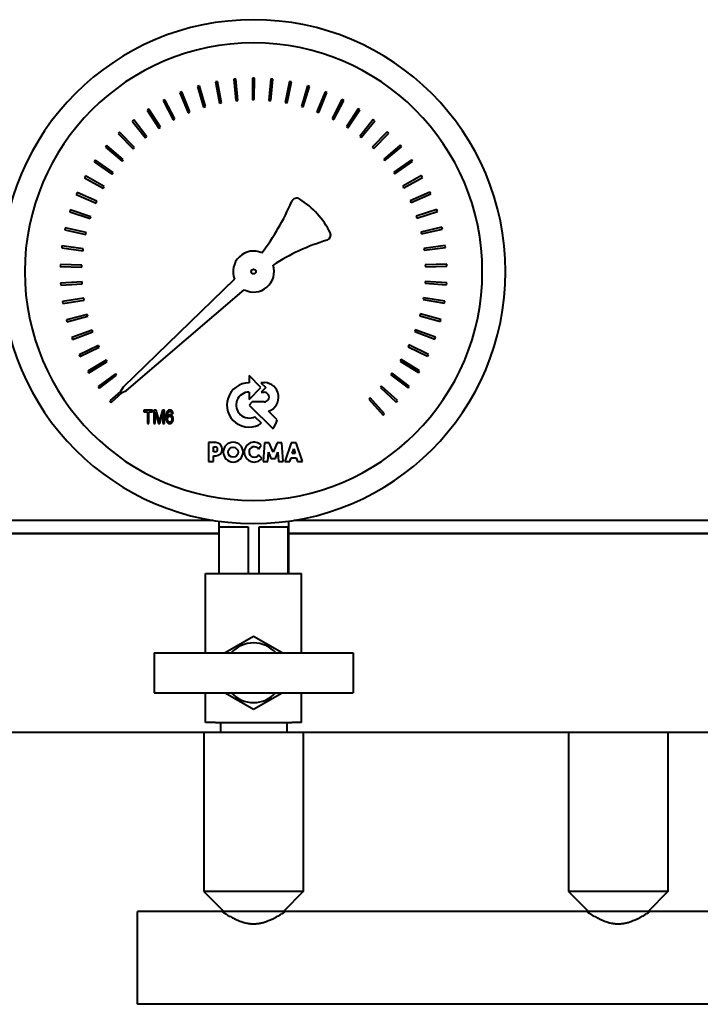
# Model space of a CAD drawing. Header units: millimetres. Extents: x -4428 to 3866, y -3426 to 3855.
# Tile 69 of 191: x -3273 to -3068, y 2896 to 3193. Entities that reach past the tile are written whole.
import ezdxf

# ---------------------------------------------------------------- set-up
doc = ezdxf.new("R2010")
doc.units = ezdxf.units.MM
doc.linetypes.add('K5LT_BASIC', pattern=[0])
doc.layers.add('Системный слой', color=7, linetype='Continuous')

# ---------------------------------------------------------------- blocks, each defined once
blk = doc.blocks.new('U0')
at = {"layer": 'Системный слой', "color": 150, "linetype": 'K5LT_BASIC', "lineweight": 40, "true_color": 0x0080ff}
for p, q in [((-3202.69, 3174.94), (-3202.68, 3168.44)), ((-3202.08, 3174.94), (-3202.69, 3174.94)), ((-3202.12, 3168.46), (-3202.08, 3174.94)), ((-3218.69, 3172.6), (-3219.27, 3172.42)), ((-3219.27, 3172.42), (-3217.42, 3166.2)), ((-3216.88, 3166.37), (-3218.69, 3172.6)), ((-3213.24, 3173.91), (-3213.83, 3173.79)), ((-3213.83, 3173.79), (-3212.59, 3167.42)), ((-3212.03, 3167.54), (-3213.24, 3173.91)), ((-3207.69, 3174.69), (-3208.29, 3174.63)), ((-3208.29, 3174.63), (-3207.66, 3168.17)), ((-3207.1, 3168.24), (-3207.69, 3174.69)), ((-3197.09, 3174.7), (-3197.71, 3168.23)), ((-3197.14, 3168.2), (-3196.48, 3174.65)), ((-3196.48, 3174.65), (-3197.09, 3174.7)), ((-3191.53, 3173.93), (-3192.77, 3167.55)), ((-3192.21, 3167.46), (-3190.94, 3173.82)), ((-3190.94, 3173.82), (-3191.53, 3173.93)), ((-3186.08, 3172.63), (-3187.92, 3166.4)), ((-3187.37, 3166.26), (-3185.5, 3172.46)), ((-3185.5, 3172.46), (-3186.08, 3172.63)), ((-3223.99, 3170.77), (-3224.55, 3170.54)), ((-3224.55, 3170.54), (-3222.11, 3164.52)), ((-3221.59, 3164.75), (-3223.99, 3170.77)), ((-3180.77, 3170.81), (-3183.21, 3164.79)), ((-3182.68, 3164.59), (-3180.21, 3170.59)), ((-3180.21, 3170.59), (-3180.77, 3170.81)), ((-3229.09, 3168.44), (-3229.63, 3168.16)), ((-3229.63, 3168.16), (-3226.62, 3162.4)), ((-3226.12, 3162.67), (-3229.09, 3168.44)), ((-3217.42, 3166.2), (-3216.88, 3166.37)), ((-3212.59, 3167.42), (-3212.03, 3167.54)), ((-3207.66, 3168.17), (-3207.1, 3168.24)), ((-3202.68, 3168.44), (-3202.12, 3168.46)), ((-3197.71, 3168.23), (-3197.14, 3168.2)), ((-3192.77, 3167.55), (-3192.21, 3167.46)), ((-3187.92, 3166.4), (-3187.37, 3166.26)), ((-3175.67, 3168.49), (-3178.67, 3162.73)), ((-3178.16, 3162.48), (-3175.13, 3168.21)), ((-3175.13, 3168.21), (-3175.67, 3168.49)), ((-3233.94, 3165.63), (-3234.45, 3165.3)), ((-3234.45, 3165.3), (-3230.9, 3159.85)), ((-3230.44, 3160.18), (-3233.94, 3165.63)), ((-3222.11, 3164.52), (-3221.59, 3164.75)), ((-3183.21, 3164.79), (-3182.68, 3164.59)), ((-3170.81, 3165.69), (-3174.35, 3160.24)), ((-3173.87, 3159.95), (-3170.3, 3165.36)), ((-3170.3, 3165.36), (-3170.81, 3165.69)), ((-3238.5, 3162.36), (-3238.98, 3161.99)), ((-3238.98, 3161.99), (-3234.92, 3156.91)), ((-3234.49, 3157.28), (-3238.5, 3162.36)), ((-3230.9, 3159.85), (-3230.44, 3160.18)), ((-3226.62, 3162.4), (-3226.12, 3162.67)), ((-3178.67, 3162.73), (-3178.16, 3162.48)), ((-3174.35, 3160.24), (-3173.87, 3159.95)), ((-3166.24, 3162.44), (-3170.29, 3157.36)), ((-3169.84, 3157.02), (-3165.77, 3162.06)), ((-3165.77, 3162.06), (-3166.24, 3162.44)), ((-3242.73, 3158.68), (-3243.16, 3158.26)), ((-3243.16, 3158.26), (-3238.64, 3153.59)), ((-3238.25, 3154), (-3242.73, 3158.68)), ((-3234.92, 3156.91), (-3234.49, 3157.28)), ((-3170.29, 3157.36), (-3169.84, 3157.02)), ((-3162.01, 3158.76), (-3166.53, 3154.09)), ((-3166.1, 3153.71), (-3161.57, 3158.34)), ((-3161.57, 3158.34), (-3162.01, 3158.76)), ((-3246.58, 3154.6), (-3246.98, 3154.14)), ((-3246.98, 3154.14), (-3242.02, 3149.93)), ((-3241.67, 3150.38), (-3246.58, 3154.6)), ((-3158.15, 3154.7), (-3163.09, 3150.48)), ((-3162.71, 3150.06), (-3157.75, 3154.24)), ((-3157.75, 3154.24), (-3158.15, 3154.7)), ((-3238.64, 3153.59), (-3238.25, 3154)), ((-3166.53, 3154.09), (-3166.1, 3153.71)), ((-3250.03, 3150.18), (-3250.37, 3149.68)), ((-3250.37, 3149.68), (-3245.04, 3145.97)), ((-3244.73, 3146.44), (-3250.03, 3150.18)), ((-3242.02, 3149.93), (-3241.67, 3150.38)), ((-3163.09, 3150.48), (-3162.71, 3150.06)), ((-3154.69, 3150.28), (-3160.02, 3146.56)), ((-3159.68, 3146.11), (-3154.35, 3149.78)), ((-3154.35, 3149.78), (-3154.69, 3150.28)), ((-3253.03, 3145.44), (-3253.33, 3144.91)), ((-3247.4, 3142.23), (-3253.03, 3145.44)), ((-3245.04, 3145.97), (-3244.73, 3146.44)), ((-3160.02, 3146.56), (-3159.68, 3146.11)), ((-3151.68, 3145.55), (-3157.34, 3142.36)), ((-3151.38, 3145.02), (-3151.68, 3145.55)), ((-3253.33, 3144.91), (-3247.66, 3141.73)), ((-3157.34, 3142.36), (-3157.04, 3141.87)), ((-3157.04, 3141.87), (-3151.38, 3145.02)), ((-3255.56, 3140.44), (-3255.81, 3139.89)), ((-3255.81, 3139.89), (-3249.86, 3137.26)), ((-3249.65, 3137.79), (-3255.56, 3140.44)), ((-3247.66, 3141.73), (-3247.4, 3142.23)), ((-3149.13, 3140.55), (-3155.08, 3137.92)), ((-3154.83, 3137.41), (-3148.89, 3140)), ((-3148.89, 3140), (-3149.13, 3140.55)), ((-3249.86, 3137.26), (-3249.65, 3137.79)), ((-3155.08, 3137.92), (-3154.83, 3137.41)), ((-3257.61, 3135.22), (-3257.8, 3134.64)), ((-3257.8, 3134.64), (-3251.63, 3132.6)), ((-3251.47, 3133.14), (-3257.61, 3135.22)), ((-3147.08, 3135.34), (-3153.25, 3133.28)), ((-3153.05, 3132.75), (-3146.89, 3134.76)), ((-3146.89, 3134.76), (-3147.08, 3135.34)), ((-3251.63, 3132.6), (-3251.47, 3133.14)), ((-3153.25, 3133.28), (-3153.05, 3132.75)), ((-3259.14, 3129.82), (-3259.27, 3129.23)), ((-3259.27, 3129.23), (-3252.93, 3127.79)), ((-3252.83, 3128.35), (-3259.14, 3129.82)), ((-3252.93, 3127.79), (-3252.83, 3128.35)), ((-3145.54, 3129.94), (-3151.87, 3128.49)), ((-3151.87, 3128.49), (-3151.73, 3127.95)), ((-3151.73, 3127.95), (-3145.4, 3129.35)), ((-3145.4, 3129.35), (-3145.54, 3129.94)), ((-3260.14, 3124.31), (-3260.22, 3123.71)), ((-3260.22, 3123.71), (-3253.77, 3122.88)), ((-3253.72, 3123.44), (-3260.14, 3124.31)), ((-3253.77, 3122.88), (-3253.72, 3123.44)), ((-3144.52, 3124.43), (-3150.96, 3123.59)), ((-3150.96, 3123.59), (-3150.87, 3123.04)), ((-3150.87, 3123.04), (-3144.44, 3123.83)), ((-3144.44, 3123.83), (-3144.52, 3124.43)), ((-3260.62, 3118.72), (-3260.64, 3118.11)), ((-3254.14, 3118.48), (-3260.62, 3118.72)), ((-3144.04, 3118.84), (-3150.53, 3118.63)), ((-3150.53, 3118.63), (-3150.49, 3118.07)), ((-3144.02, 3118.24), (-3144.04, 3118.84)), ((-3260.64, 3118.11), (-3254.14, 3117.91)), ((-3254.14, 3117.91), (-3254.14, 3118.48)), ((-3150.49, 3118.07), (-3144.02, 3118.24)), ((-3254.08, 3113.49), (-3260.55, 3113.11)), ((-3260.55, 3113.11), (-3260.51, 3112.51)), ((-3260.51, 3112.51), (-3254.02, 3112.93)), ((-3254.02, 3112.93), (-3254.08, 3113.49)), ((-3208.07, 3114.3), (-3241.68, 3081.77)), ((-3150.58, 3113.65), (-3150.59, 3113.08)), ((-3150.59, 3113.08), (-3144.13, 3112.63)), ((-3144.09, 3113.24), (-3150.58, 3113.65)), ((-3144.13, 3112.63), (-3144.09, 3113.24)), ((-3240.71, 3080.7), (-3205.16, 3111.11)), ((-3253.54, 3108.54), (-3259.94, 3107.54)), ((-3259.94, 3107.54), (-3259.85, 3106.94)), ((-3259.85, 3106.94), (-3253.43, 3107.98)), ((-3253.43, 3107.98), (-3253.54, 3108.54)), ((-3151.1, 3108.69), (-3151.17, 3108.13)), ((-3151.17, 3108.13), (-3144.78, 3107.06)), ((-3144.68, 3107.66), (-3151.1, 3108.69)), ((-3144.78, 3107.06), (-3144.68, 3107.66)), ((-3252.53, 3103.66), (-3258.81, 3102.05)), ((-3252.37, 3103.11), (-3252.53, 3103.66)), ((-3152.1, 3103.81), (-3152.22, 3103.26)), ((-3145.81, 3102.17), (-3152.1, 3103.81)), ((-3258.81, 3102.05), (-3258.65, 3101.46)), ((-3258.65, 3101.46), (-3252.37, 3103.11)), ((-3152.22, 3103.26), (-3145.96, 3101.58)), ((-3145.96, 3101.58), (-3145.81, 3102.17)), ((-3251.05, 3098.89), (-3257.15, 3096.69)), ((-3256.94, 3096.12), (-3250.84, 3098.37)), ((-3250.84, 3098.37), (-3251.05, 3098.89)), ((-3153.56, 3099.05), (-3153.73, 3098.51)), ((-3153.73, 3098.51), (-3147.67, 3096.24)), ((-3147.46, 3096.81), (-3153.56, 3099.05)), ((-3257.15, 3096.69), (-3256.94, 3096.12)), ((-3147.67, 3096.24), (-3147.46, 3096.81)), ((-3249.13, 3094.3), (-3254.98, 3091.52)), ((-3254.72, 3090.97), (-3248.87, 3093.8)), ((-3248.87, 3093.8), (-3249.13, 3094.3)), ((-3155.47, 3094.45), (-3155.7, 3093.93)), ((-3155.7, 3093.93), (-3149.87, 3091.08)), ((-3149.61, 3091.63), (-3155.47, 3094.45)), ((-3254.98, 3091.52), (-3254.72, 3090.97)), ((-3246.77, 3089.91), (-3252.33, 3086.58)), ((-3252.01, 3086.06), (-3246.46, 3089.43)), ((-3246.46, 3089.43), (-3246.77, 3089.91)), ((-3157.81, 3090.05), (-3158.09, 3089.55)), ((-3158.09, 3089.55), (-3152.57, 3086.17)), ((-3152.25, 3086.68), (-3157.81, 3090.05)), ((-3149.87, 3091.08), (-3149.61, 3091.63)), ((-3252.33, 3086.58), (-3252.01, 3086.06)), ((-3160.57, 3085.9), (-3160.89, 3085.43)), ((-3155.36, 3082.01), (-3160.57, 3085.9)), ((-3152.57, 3086.17), (-3152.25, 3086.68)), ((-3244, 3085.76), (-3249.21, 3081.91)), ((-3248.85, 3081.43), (-3243.65, 3085.32)), ((-3243.65, 3085.32), (-3244, 3085.76)), ((-3203.69, 3085.24), (-3203.69, 3083.02)), ((-3200.1, 3081.63), (-3203.69, 3085.24)), ((-3199.05, 3083.08), (-3200.11, 3083.08)), ((-3200.11, 3083.08), (-3198.66, 3081.63)), ((-3160.89, 3085.43), (-3155.72, 3081.53)), ((-3249.21, 3081.91), (-3248.85, 3081.43)), ((-3242.49, 3080.43), (-3245.67, 3077.57)), ((-3245.26, 3077.12), (-3242.01, 3080.08)), ((-3241.68, 3081.77), (-3242.49, 3080.43)), ((-3242.01, 3080.08), (-3240.71, 3080.7)), ((-3203.69, 3078.04), (-3200.1, 3081.63)), ((-3203.69, 3080.26), (-3203.69, 3078.04)), ((-3198.66, 3081.63), (-3200.09, 3080.18)), ((-3200.09, 3080.18), (-3199.14, 3080.18)), ((-3163.71, 3082.03), (-3164.08, 3081.6)), ((-3164.08, 3081.6), (-3159.31, 3077.22)), ((-3158.9, 3077.66), (-3163.71, 3082.03)), ((-3155.72, 3081.53), (-3155.36, 3082.01)), ((-3245.67, 3077.57), (-3245.26, 3077.12)), ((-3202.75, 3077.26), (-3203.67, 3076.33)), ((-3199.14, 3077.26), (-3202.75, 3077.26)), ((-3167.21, 3078.48), (-3167.62, 3078.09)), ((-3167.62, 3078.09), (-3163.29, 3073.27)), ((-3162.84, 3073.67), (-3167.21, 3078.48)), ((-3159.31, 3077.22), (-3158.9, 3077.66)), ((-3232.81, 3074.8), (-3235.41, 3074.8)), ((-3235.41, 3074.8), (-3235.41, 3074.33)), ((-3235.41, 3074.33), (-3234.33, 3074.33)), ((-3234.33, 3074.33), (-3234.33, 3070.8)), ((-3233.89, 3070.8), (-3233.89, 3074.33)), ((-3233.89, 3074.33), (-3232.81, 3074.33)), ((-3232.81, 3074.33), (-3232.81, 3074.8)), ((-3231.73, 3074.8), (-3232.38, 3074.8)), ((-3232.38, 3074.8), (-3232.38, 3070.8)), ((-3231.97, 3074.21), (-3231.01, 3070.8)), ((-3231.97, 3070.8), (-3231.97, 3074.21)), ((-3230.95, 3071.97), (-3231.73, 3074.8)), ((-3229.84, 3074.8), (-3230.62, 3072.02)), ((-3230.62, 3070.8), (-3229.67, 3074.15)), ((-3229.25, 3074.8), (-3229.84, 3074.8)), ((-3229.67, 3074.15), (-3229.67, 3070.8)), ((-3229.25, 3070.8), (-3229.25, 3074.8)), ((-3203.67, 3076.33), (-3196.47, 3069.14)), ((-3195.25, 3071.9), (-3197.86, 3074.53)), ((-3230.79, 3071.38), (-3230.95, 3071.97)), ((-3227.04, 3073.79), (-3226.63, 3073.83)), ((-3199.9, 3070.82), (-3201.91, 3072.82)), ((-3163.29, 3073.27), (-3162.84, 3073.67)), ((-3234.33, 3070.8), (-3233.89, 3070.8)), ((-3232.38, 3070.8), (-3231.97, 3070.8)), ((-3231.01, 3070.8), (-3230.62, 3070.8)), ((-3229.67, 3070.8), (-3229.25, 3070.8)), ((-3215.95, 3064.99), (-3215.95, 3059.32)), ((-3213.75, 3064.99), (-3215.95, 3064.99)), ((-3214.42, 3063.74), (-3213.91, 3063.74)), ((-3214.42, 3062.25), (-3214.42, 3063.74)), ((-3213.9, 3062.25), (-3214.42, 3062.25)), ((-3200.82, 3063.07), (-3200.01, 3064.19)), ((-3199.06, 3064.97), (-3199.44, 3059.33)), ((-3197.64, 3064.97), (-3199.06, 3064.97)), ((-3198.04, 3059.33), (-3197.85, 3062.14)), ((-3197.85, 3062.14), (-3197.12, 3060.2)), ((-3196.44, 3062.15), (-3197.64, 3064.97)), ((-3195.24, 3064.97), (-3196.44, 3062.15)), ((-3195.76, 3060.2), (-3195.02, 3062.14)), ((-3193.81, 3064.97), (-3195.24, 3064.97)), ((-3195.02, 3062.14), (-3194.84, 3059.33)), ((-3193.44, 3059.33), (-3193.81, 3064.97)), ((-3190.98, 3064.96), (-3192.89, 3059.33)), ((-3189.5, 3064.96), (-3190.98, 3064.96)), ((-3190.7, 3061.73), (-3190.22, 3063.13)), ((-3190.22, 3063.13), (-3189.78, 3061.73)), ((-3187.58, 3059.33), (-3189.5, 3064.96)), ((-3215.95, 3059.32), (-3214.42, 3059.32)), ((-3214.42, 3061.01), (-3213.74, 3061.01)), ((-3214.42, 3059.32), (-3214.42, 3061.01)), ((-3199.83, 3060.29), (-3200.81, 3061.3)), ((-3199.44, 3059.33), (-3198.04, 3059.33)), ((-3197.12, 3060.2), (-3195.76, 3060.2)), ((-3194.84, 3059.33), (-3193.44, 3059.33)), ((-3192.89, 3059.33), (-3191.37, 3059.33)), ((-3191.37, 3059.33), (-3191.02, 3060.45)), ((-3191.02, 3060.45), (-3189.46, 3060.45)), ((-3189.78, 3061.73), (-3190.7, 3061.73)), ((-3189.46, 3060.45), (-3189.11, 3059.33)), ((-3189.11, 3059.33), (-3187.58, 3059.33)), ((-3408.59, 3041.57), (-3214.62, 3041.57)), ((-3212.84, 3041.3), (-3212.84, 3025.57)), ((-3191.84, 3041.3), (-3191.84, 3025.57)), ((-3190.05, 3041.57), (-3004.49, 3041.57)), ((-3212.71, 3039.57), (-3203.99, 3039.57)), ((-3212.71, 3025.57), (-3212.71, 3039.57)), ((-3203.99, 3039.57), (-3203.99, 3025.57)), ((-3200.68, 3025.57), (-3200.68, 3039.57)), ((-3200.68, 3039.57), (-3191.97, 3039.57)), ((-3191.97, 3039.57), (-3191.97, 3025.57)), ((-3408.59, 3037.57), (-3212.84, 3037.57)), ((-3212.84, 3037.57), (-3408.59, 3037.57)), ((-3191.84, 3037.57), (-3006.09, 3037.57)), ((-3006.09, 3037.57), (-3191.84, 3037.57)), ((-3216.84, 3001.57), (-3216.84, 3025.57)), ((-3216.84, 3025.57), (-3213.84, 3025.57)), ((-3213.84, 3025.57), (-3190.84, 3025.57)), ((-3190.84, 3025.57), (-3187.84, 3025.57)), ((-3187.84, 3001.57), (-3187.84, 3025.57)), ((-3202.34, 3006.54), (-3210.94, 3001.57)), ((-3193.73, 3001.57), (-3202.34, 3006.54)), ((-3232.34, 3001.57), (-3172.34, 3001.57)), ((-3232.34, 3001.57), (-3232.34, 2989.57)), ((-3172.34, 3001.57), (-3172.34, 2989.57)), ((-3232.34, 2989.57), (-3172.34, 2989.57)), ((-3216.84, 2980.57), (-3216.84, 2989.57)), ((-3210.94, 2989.57), (-3202.34, 2984.6)), ((-3202.34, 2984.6), (-3193.73, 2989.57)), ((-3187.84, 2980.57), (-3187.84, 2989.57)), ((-3213.84, 2980.57), (-3216.84, 2980.57)), ((-3213.84, 2980.57), (-3190.84, 2980.57)), ((-3212.34, 2980.57), (-3212.34, 2977.57)), ((-3192.34, 2980.57), (-3192.34, 2977.57)), ((-3187.84, 2980.57), (-3190.84, 2980.57)), ((-3217.34, 2977.57), (-3408.59, 2977.57)), ((-3198.49, 2977.57), (-3217.34, 2977.57)), ((-3217.34, 2977.57), (-3217.34, 2929.57)), ((-3187.34, 2977.57), (-3198.49, 2977.57)), ((-3187.34, 2977.57), (-3187.34, 2929.57)), ((-3107.34, 2977.57), (-3187.34, 2977.57)), ((-3088.49, 2977.57), (-3107.34, 2977.57)), ((-3107.34, 2977.57), (-3107.34, 2929.57)), ((-3077.34, 2977.57), (-3088.49, 2977.57)), ((-3077.34, 2977.57), (-3077.34, 2929.57)), ((-3010.34, 2977.57), (-3077.34, 2977.57)), ((-3217.34, 2929.57), (-3211.34, 2923.57)), ((-3198.49, 2929.57), (-3217.34, 2929.57)), ((-3187.34, 2929.57), (-3198.49, 2929.57)), ((-3187.34, 2929.57), (-3193.34, 2923.57)), ((-3107.34, 2929.57), (-3101.34, 2923.57)), ((-3088.49, 2929.57), (-3107.34, 2929.57)), ((-3077.34, 2929.57), (-3088.49, 2929.57)), ((-3077.34, 2929.57), (-3083.34, 2923.57)), ((-3211.84, 2923.57), (-3237.34, 2923.57)), ((-3237.34, 2895.57), (-3237.34, 2923.57)), ((-3211.34, 2923.57), (-3211.34, 2923.24)), ((-3200.03, 2923.57), (-3211.34, 2923.57)), ((-3193.34, 2923.57), (-3200.03, 2923.57)), ((-3193.34, 2923.57), (-3193.34, 2923.24)), ((-3101.84, 2923.57), (-3192.84, 2923.57)), ((-3101.34, 2923.57), (-3101.34, 2923.24)), ((-3090.03, 2923.57), (-3101.34, 2923.57)), ((-3083.34, 2923.57), (-3090.03, 2923.57)), ((-3083.34, 2923.57), (-3083.34, 2923.24)), ((-2991.84, 2923.57), (-3082.84, 2923.57)), ((-2907.34, 2895.57), (-3237.34, 2895.57))]:
    blk.add_line(p, q, dxfattribs=at)
for centre, radius in [((-3202.32, 3116.61), 0.713), ((-3208.51, 3062.1), 1.51)]:
    blk.add_circle(centre, radius, dxfattribs=at)
for centre, radius, start, end in [((-3202.34, 3116.57), 76, 90, 270), ((-3202.34, 3116.57), 76, 270, 90), ((-3202.34, 3116.57), 69, 90, 270), ((-3202.34, 3116.57), 69, 270, 90), ((-3257.2, 3165.92), 72.09, 322.744, 336.9297), ((-3189.29, 3136.99), 1.73, 57.3962, 156.9297), ((-3202.33, 3116.61), 25.92, 26.9046, 57.3962), ((-3180.82, 3127.67), 1.74, 292.5985, 22.5105), ((-3161.68, 3064.47), 64.3, 106.6935, 122.7317), ((-3202.32, 3116.61), 6.19, 66.1913, 201.8859), ((-3202.32, 3116.61), 6.19, 242.7182, 18.4103), ((-3203.68, 3076.34), 6.68, 90.1383, 304.4298), ((-3199.15, 3078.71), 4.38, 287.1499, 88.7273), ((-3203.68, 3076.33), 3.93, 90.2347, 296.6674), ((-3199.14, 3078.72), 1.46, 269.9385, 90.0615), ((-3203.49, 3073.91), 8.48, 325.8057, 346.3515), ((-3208.49, 3062.13), 2.98, 90, 270), ((-3208.49, 3062.13), 2.98, 270, 90), ((-3202.17, 3062.14), 2.99, 43.4814, 321.8497), ((-3213.91, 3062.99), 0.742, 270.4384, 90.0946), ((-3213.77, 3063), 1.99, 270.7089, 89.4662), ((-3202.13, 3062.18), 1.58, 34.2806, 326.1974), ((-3202.34, 2995.57), 9, 41.8103, 138.1897), ((-3202.34, 2995.57), 9, 221.8103, 318.1897)]:
    blk.add_arc(centre, radius, start, end, dxfattribs=at)
for points in [[(-3227.57, 3074.82), (-3228.08, 3074.82), (-3228.74, 3073.84), (-3228.74, 3072.68)], [(-3228.34, 3072.87), (-3228.34, 3073.6), (-3228.15, 3073.98)], [(-3228.15, 3073.98), (-3227.94, 3074.42), (-3227.59, 3074.42)], [(-3227.59, 3074.42), (-3227.37, 3074.42), (-3227.21, 3074.22)], [(-3226.63, 3073.83), (-3226.69, 3074.31), (-3227.19, 3074.82), (-3227.57, 3074.82)], [(-3227.21, 3074.22), (-3227.09, 3074.09), (-3227.04, 3073.79)], [(-3230.62, 3072.02), (-3230.74, 3071.6), (-3230.79, 3071.38)], [(-3228.74, 3072.68), (-3228.74, 3071.63), (-3228.1, 3070.74), (-3227.6, 3070.74)], [(-3227.55, 3073.4), (-3227.78, 3073.4), (-3228.2, 3073.13), (-3228.34, 3072.87)], [(-3228.28, 3072.1), (-3228.28, 3072.5), (-3227.89, 3072.97), (-3227.63, 3072.97)], [(-3227.6, 3071.14), (-3227.87, 3071.14), (-3228.28, 3071.67), (-3228.28, 3072.1)], [(-3227.63, 3072.97), (-3227.36, 3072.97), (-3226.99, 3072.5), (-3226.99, 3072.07)], [(-3227.6, 3070.74), (-3227.33, 3070.74), (-3226.87, 3071.05), (-3226.58, 3071.7), (-3226.58, 3072.1)], [(-3226.99, 3072.07), (-3226.99, 3071.64), (-3227.36, 3071.14), (-3227.6, 3071.14)], [(-3226.58, 3072.1), (-3226.58, 3072.69), (-3227.16, 3073.4), (-3227.55, 3073.4)]]:
    blk.add_open_spline(points, degree=2, dxfattribs=at)
for points, knots in [([(-3211.84, 2923.57), (-3211.84, 2923.57), (-3211.81, 2923.55), (-3211.71, 2923.49), (-3211.58, 2923.4), (-3211.4, 2923.28), (-3211.18, 2923.13), (-3210.95, 2922.99), (-3210.69, 2922.82), (-3210.37, 2922.62), (-3210, 2922.4), (-3209.57, 2922.14), (-3209.04, 2921.85), (-3208.42, 2921.52), (-3207.87, 2921.25), (-3207.37, 2921.02), (-3206.81, 2920.78), (-3206.19, 2920.55), (-3205.62, 2920.36), (-3205.08, 2920.21), (-3204.6, 2920.1), (-3204.06, 2920), (-3203.61, 2919.93), (-3203.17, 2919.89), (-3202.75, 2919.86), (-3202.31, 2919.85), (-3201.85, 2919.86), (-3201.41, 2919.89), (-3201.02, 2919.94), (-3200.7, 2919.98), (-3200.37, 2920.04), (-3200, 2920.12), (-3199.54, 2920.22), (-3198.9, 2920.41), (-3198.21, 2920.65), (-3197.49, 2920.94), (-3196.97, 2921.17), (-3196.52, 2921.38), (-3196.02, 2921.64), (-3195.45, 2921.94), (-3194.89, 2922.27), (-3194.4, 2922.56), (-3194.02, 2922.8), (-3193.66, 2923.03), (-3193.38, 2923.21), (-3193.13, 2923.37), (-3192.97, 2923.48), (-3192.86, 2923.56), (-3192.84, 2923.57), (-3192.84, 2923.57)], [0, 0, 0, 0, 1.531493, 2.699883, 3.487457, 4.684011, 6.04122, 6.777135, 7.516372, 9.005754, 9.943022, 10.88265, 12.628812, 13.963057, 15.252376, 16.204228, 17.104727, 18.599853, 19.696778, 20.240121, 21.431906, 22.199333, 22.939959, 23.658628, 24.347058, 25.008235, 25.750611, 26.577133, 27.18507, 27.650906, 28.186867, 28.792396, 29.557043, 30.526267, 32.175148, 33.414017, 34.706693, 35.403474, 36.270367, 38.055317, 39.520483, 40.717295, 42.348143, 43.268617, 44.740022, 46.078022, 47.367657, 48.581522, 50, 50, 50, 50]), ([(-3211.34, 2923.24), (-3211.44, 2923.31), (-3211.61, 2923.42), (-3211.76, 2923.52), (-3211.83, 2923.56), (-3211.84, 2923.57), (-3211.84, 2923.57)], [0, 0, 0, 0, 2.242785, 4.144623, 5.890938, 7, 7, 7, 7]), ([(-3192.84, 2923.57), (-3192.84, 2923.57), (-3192.86, 2923.56), (-3192.96, 2923.49), (-3193.12, 2923.38), (-3193.26, 2923.29), (-3193.34, 2923.24)], [0, 0, 0, 0, 1.803904, 3.60404, 5.345345, 7, 7, 7, 7]), ([(-3101.84, 2923.57), (-3101.84, 2923.57), (-3101.81, 2923.55), (-3101.71, 2923.49), (-3101.58, 2923.4), (-3101.4, 2923.28), (-3101.18, 2923.13), (-3100.95, 2922.99), (-3100.69, 2922.82), (-3100.37, 2922.62), (-3100, 2922.4), (-3099.57, 2922.14), (-3099.04, 2921.85), (-3098.42, 2921.52), (-3097.87, 2921.25), (-3097.37, 2921.02), (-3096.81, 2920.78), (-3096.19, 2920.55), (-3095.62, 2920.36), (-3095.08, 2920.21), (-3094.6, 2920.1), (-3094.06, 2920), (-3093.61, 2919.93), (-3093.17, 2919.89), (-3092.75, 2919.86), (-3092.31, 2919.85), (-3091.85, 2919.86), (-3091.41, 2919.89), (-3091.02, 2919.94), (-3090.7, 2919.98), (-3090.37, 2920.04), (-3090, 2920.12), (-3089.54, 2920.22), (-3088.9, 2920.41), (-3088.21, 2920.65), (-3087.49, 2920.94), (-3086.97, 2921.17), (-3086.52, 2921.38), (-3086.02, 2921.64), (-3085.45, 2921.94), (-3084.89, 2922.27), (-3084.4, 2922.56), (-3084.02, 2922.8), (-3083.66, 2923.03), (-3083.38, 2923.21), (-3083.13, 2923.37), (-3082.97, 2923.48), (-3082.86, 2923.56), (-3082.84, 2923.57), (-3082.84, 2923.57)], [0, 0, 0, 0, 1.531493, 2.699883, 3.487457, 4.684011, 6.04122, 6.777135, 7.516372, 9.005754, 9.943022, 10.88265, 12.628812, 13.963057, 15.252376, 16.204228, 17.104727, 18.599853, 19.696778, 20.240121, 21.431906, 22.199333, 22.939959, 23.658628, 24.347058, 25.008235, 25.750611, 26.577133, 27.18507, 27.650906, 28.186867, 28.792396, 29.557043, 30.526267, 32.175148, 33.414017, 34.706693, 35.403474, 36.270367, 38.055317, 39.520483, 40.717295, 42.348143, 43.268617, 44.740022, 46.078022, 47.367657, 48.581522, 50, 50, 50, 50]), ([(-3101.34, 2923.24), (-3101.44, 2923.31), (-3101.61, 2923.42), (-3101.76, 2923.52), (-3101.83, 2923.56), (-3101.84, 2923.57), (-3101.84, 2923.57)], [0, 0, 0, 0, 2.242785, 4.144623, 5.890938, 7, 7, 7, 7]), ([(-3082.84, 2923.57), (-3082.84, 2923.57), (-3082.86, 2923.56), (-3082.96, 2923.49), (-3083.12, 2923.38), (-3083.26, 2923.29), (-3083.34, 2923.24)], [0, 0, 0, 0, 1.803904, 3.60404, 5.345345, 7, 7, 7, 7])]:
    blk.add_open_spline(points, degree=3, knots=knots, dxfattribs=at)

msp = doc.modelspace()

# ---------------------------------------------------------------- block references
at = {"layer": 'Системный слой'}
msp.add_blockref('U0', (0, 0), dxfattribs=at)

doc.saveas('drawing.dxf')
